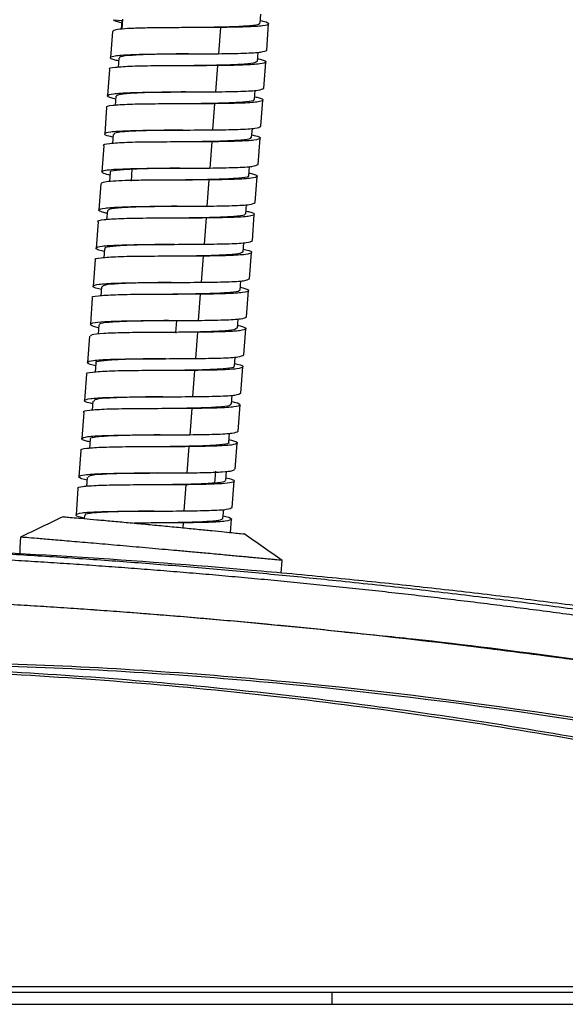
# Model space of a CAD drawing. Header units: millimetres. Extents: x 94562 to 148959, y -25377 to 3008.
# Tile 138 of 187: x 131719 to 131728, y -13804 to -13788. Entities that reach past the tile are written whole.
import ezdxf

# ---------------------------------------------------------------- set-up
doc = ezdxf.new("R2010")
doc.units = ezdxf.units.MM
doc.linetypes.add('BORDER2', pattern=[0.875, 0.25, -0.125, 0.25, -0.125, 0, -0.125])
doc.layers.add('tt_pomoc', color=42, linetype='Continuous')
doc.layers.add('tt_symbole', color=40, linetype='Continuous')

# ---------------------------------------------------------------- blocks, each defined once
blk = doc.blocks.new('mic')
at = {"layer": 'tt_symbole', "linetype": 'Continuous', "lineweight": 25}
for p, q in [((137094.377, -4451.78), (137094.388, -4451.627)), ((137091.918, -4451.723), (137092.057, -4451.733)), ((137092.057, -4451.733), (137092.046, -4451.878)), ((137092.069, -4451.712), (137092.057, -4451.878)), ((137093.708, -4451.85), (137093.675, -4452.289)), ((137094.484, -4452.23), (137094.517, -4451.791)), ((137091.9, -4451.915), (137091.867, -4452.354)), ((137092.007, -4452.364), (137091.996, -4452.518)), ((137094.329, -4452.419), (137094.341, -4452.265)), ((137093.66, -4452.489), (137093.627, -4452.927)), ((137094.436, -4452.868), (137094.469, -4452.429)), ((137091.852, -4452.553), (137091.819, -4452.992)), ((137091.96, -4453.003), (137091.948, -4453.156)), ((137093.129, -4452.93), (137093.129, -4452.93)), ((137094.28, -4453.057), (137094.292, -4452.903)), ((137091.804, -4453.192), (137091.771, -4453.63)), ((137093.612, -4453.127), (137093.579, -4453.566)), ((137094.388, -4453.506), (137094.421, -4453.067)), ((137091.911, -4453.641), (137091.9, -4453.794)), ((137094.232, -4453.695), (137094.244, -4453.541)), ((137091.756, -4453.83), (137091.723, -4454.268)), ((137093.063, -4453.768), (137093.063, -4453.768)), ((137093.564, -4453.765), (137093.531, -4454.204)), ((137094.34, -4454.144), (137094.373, -4453.706)), ((137094.185, -4454.333), (137094.197, -4454.18)), ((137091.863, -4454.279), (137091.851, -4454.432)), ((137092.13, -4454.217), (137092.227, -4454.224)), ((137092.227, -4454.224), (137092.212, -4454.423)), ((137094.292, -4454.783), (137094.325, -4454.344)), ((137091.708, -4454.468), (137091.675, -4454.907)), ((137093.516, -4454.403), (137093.483, -4454.842)), ((137094.137, -4454.971), (137094.148, -4454.818)), ((137091.816, -4454.917), (137091.804, -4455.071)), ((137092.983, -4454.845), (137092.983, -4454.845)), ((137094.244, -4455.421), (137094.277, -4454.982)), ((137091.66, -4455.106), (137091.627, -4455.545)), ((137093.468, -4455.041), (137093.435, -4455.48)), ((137094.088, -4455.61), (137094.1, -4455.456)), ((137091.768, -4455.555), (137091.756, -4455.709)), ((137094.196, -4456.059), (137094.229, -4455.62)), ((137091.612, -4455.744), (137091.579, -4456.183)), ((137092.92, -4455.682), (137092.92, -4455.682)), ((137093.42, -4455.68), (137093.387, -4456.118)), ((137094.041, -4456.248), (137094.052, -4456.094)), ((137091.719, -4456.194), (137091.707, -4456.347)), ((137092.872, -4456.32), (137092.872, -4456.32)), ((137093.372, -4456.318), (137093.339, -4456.757)), ((137094.148, -4456.697), (137094.181, -4456.258)), ((137091.564, -4456.383), (137091.531, -4456.821)), ((137092.974, -4456.757), (137092.959, -4456.957)), ((137092.99, -4456.759), (137093.339, -4456.757)), ((137093.993, -4456.886), (137094.005, -4456.732)), ((137091.671, -4456.832), (137091.66, -4456.987)), ((137092.824, -4456.959), (137092.824, -4456.959)), ((137092.959, -4456.957), (137092.826, -4456.959)), ((137092.959, -4456.957), (137092.975, -4456.958)), ((137093.324, -4456.956), (137092.975, -4456.958)), ((137093.324, -4456.956), (137093.291, -4457.395)), ((137094.1, -4457.335), (137094.133, -4456.897)), ((137091.516, -4457.021), (137091.483, -4457.459)), ((137091.624, -4457.47), (137091.612, -4457.624)), ((137092.791, -4457.397), (137092.791, -4457.397)), ((137093.944, -4457.524), (137093.956, -4457.371)), ((137093.276, -4457.594), (137093.243, -4458.033)), ((137094.052, -4457.974), (137094.085, -4457.535)), ((137091.468, -4457.659), (137091.435, -4458.098)), ((137091.575, -4458.108), (137091.564, -4458.262)), ((137093.896, -4458.162), (137093.908, -4458.009)), ((137091.42, -4458.297), (137091.387, -4458.736)), ((137092.729, -4458.235), (137092.729, -4458.235)), ((137093.228, -4458.232), (137093.195, -4458.671)), ((137094.004, -4458.612), (137094.037, -4458.173)), ((137091.527, -4458.746), (137091.515, -4458.9)), ((137092.696, -4458.674), (137092.696, -4458.674)), ((137093.849, -4458.801), (137093.861, -4458.647)), ((137091.372, -4458.935), (137091.339, -4459.374)), ((137093.18, -4458.871), (137093.147, -4459.309)), ((137093.956, -4459.25), (137093.989, -4458.811)), ((137093.624, -4459.284), (137093.609, -4459.483)), ((137093.801, -4459.439), (137093.812, -4459.284)), ((137091.48, -4459.385), (137091.468, -4459.538)), ((137092.649, -4459.312), (137092.649, -4459.312)), ((137093.908, -4459.888), (137093.941, -4459.449)), ((137091.324, -4459.574), (137091.291, -4460.012)), ((137093.132, -4459.509), (137093.099, -4459.948)), ((137093.609, -4459.483), (137093.726, -4459.492)), ((137093.752, -4460.077), (137093.764, -4459.923)), ((137091.432, -4460.023), (137091.428, -4460.075)), ((137093.876, -4460.309), (137093.893, -4460.088)), ((137092.583, -4460.15), (137092.583, -4460.15)), ((137093.084, -4460.147), (137093.078, -4460.229)), ((137090.361, -4460.386), (137090.348, -4460.553)), ((137094.728, -4460.989), (137094.744, -4460.776)), ((137095.583, -4468.211), (137095.583, -4468.011)), ((137084.215, -4468.211), (137095.583, -4468.211)), ((137095.583, -4468.211), (137106.292, -4468.211))]:
    blk.add_line(p, q, dxfattribs=at)
for points, knots in [([(137093.708, -4451.85), (137093.602, -4451.851), (137093.392, -4451.853), (137093.056, -4451.853), (137092.732, -4451.855), (137092.439, -4451.859), (137092.193, -4451.866), (137092.015, -4451.879), (137091.913, -4451.895), (137091.91, -4451.91), (137091.908, -4451.916)], [0, 0, 0, 0, 0.129395, 0.25879, 0.388185, 0.51758, 0.646975, 0.77637, 0.905765, 1, 1, 1, 1]), ([(137092.065, -4451.775), (137092.037, -4451.769), (137091.95, -4451.749), (137091.931, -4451.733), (137091.918, -4451.723)], [0, 0, 0, 0, 0.313085, 1, 1, 1, 1]), ([(137094.356, -4451.779), (137094.36, -4451.785), (137094.373, -4451.805), (137094.214, -4451.825), (137093.917, -4451.842), (137093.553, -4451.849), (137093.308, -4451.852), (137093.209, -4451.853)], [0, 0, 0, 0, 0.114237, 0.35562, 0.597008, 0.838399, 1, 1, 1, 1]), ([(137094.38, -4451.735), (137094.394, -4451.738), (137094.504, -4451.761), (137094.541, -4451.793), (137094.448, -4451.826), (137094.158, -4451.844), (137093.858, -4451.848), (137093.708, -4451.85)], [0, 0, 0, 0, 0.035558, 0.276669, 0.517779, 0.75889, 1, 1, 1, 1]), ([(137092.004, -4452.41), (137091.989, -4452.407), (137091.879, -4452.384), (137091.843, -4452.352), (137091.935, -4452.319), (137092.23, -4452.301), (137092.662, -4452.293), (137093.179, -4452.292), (137093.509, -4452.29), (137093.675, -4452.289)], [0, 0, 0, 0, 0.023998, 0.186665, 0.349332, 0.511999, 0.674666, 0.837333, 1, 1, 1, 1]), ([(137093.175, -4452.292), (137093.065, -4452.293), (137092.808, -4452.296), (137092.439, -4452.304), (137092.153, -4452.321), (137092.005, -4452.341), (137092.022, -4452.36), (137092.027, -4452.366)], [0, 0, 0, 0, 0.179954, 0.421285, 0.662615, 0.903946, 1, 1, 1, 1]), ([(137093.675, -4452.289), (137093.824, -4452.287), (137094.123, -4452.283), (137094.421, -4452.265), (137094.463, -4452.242), (137094.484, -4452.23)], [0, 0, 0, 0, 0.33337, 0.66674, 1, 1, 1, 1]), ([(137093.66, -4452.489), (137093.494, -4452.49), (137093.164, -4452.491), (137092.649, -4452.493), (137092.21, -4452.5), (137091.938, -4452.52), (137091.82, -4452.538), (137091.852, -4452.553), (137091.852, -4452.553)], [0, 0, 0, 0, 0.199987, 0.399974, 0.59996, 0.799947, 0.999934, 1, 1, 1, 1]), ([(137094.321, -4452.418), (137094.31, -4452.429), (137094.287, -4452.451), (137094.058, -4452.472), (137093.705, -4452.484), (137093.38, -4452.488), (137093.197, -4452.491), (137093.16, -4452.491)], [0, 0, 0, 0, 0.215406, 0.456499, 0.697592, 0.938684, 1, 1, 1, 1]), ([(137094.333, -4452.373), (137094.346, -4452.376), (137094.457, -4452.4), (137094.493, -4452.431), (137094.4, -4452.464), (137094.11, -4452.482), (137093.81, -4452.487), (137093.66, -4452.489)], [0, 0, 0, 0, 0.035109, 0.276332, 0.517555, 0.758777, 1, 1, 1, 1]), ([(137091.956, -4453.049), (137091.942, -4453.045), (137091.831, -4453.022), (137091.795, -4452.99), (137091.887, -4452.957), (137092.182, -4452.939), (137092.614, -4452.932), (137093.131, -4452.93), (137093.461, -4452.928), (137093.627, -4452.927)], [0, 0, 0, 0, 0.024386, 0.186988, 0.349591, 0.512193, 0.674795, 0.837398, 1, 1, 1, 1]), ([(137093.127, -4452.93), (137093.102, -4452.93), (137092.933, -4452.933), (137092.614, -4452.937), (137092.257, -4452.949), (137092.007, -4452.968), (137091.977, -4452.991), (137091.962, -4453.003)], [0, 0, 0, 0, 0.0409, 0.282142, 0.523385, 0.764627, 1, 1, 1, 1]), ([(137094.284, -4453.011), (137094.298, -4453.014), (137094.408, -4453.038), (137094.445, -4453.069), (137094.352, -4453.102), (137094.062, -4453.121), (137093.762, -4453.125), (137093.612, -4453.127)], [0, 0, 0, 0, 0.035836, 0.276877, 0.517918, 0.758959, 1, 1, 1, 1]), ([(137093.627, -4452.927), (137093.776, -4452.925), (137094.075, -4452.921), (137094.373, -4452.903), (137094.415, -4452.88), (137094.436, -4452.868)], [0, 0, 0, 0, 0.33337, 0.66674, 1, 1, 1, 1]), ([(137093.612, -4453.127), (137093.446, -4453.128), (137093.116, -4453.13), (137092.601, -4453.131), (137092.162, -4453.138), (137091.89, -4453.158), (137091.772, -4453.176), (137091.804, -4453.192), (137091.804, -4453.192)], [0, 0, 0, 0, 0.199987, 0.399974, 0.59996, 0.799947, 0.999934, 1, 1, 1, 1]), ([(137094.262, -4453.055), (137094.267, -4453.06), (137094.286, -4453.078), (137094.155, -4453.098), (137093.876, -4453.116), (137093.504, -4453.125), (137093.234, -4453.128), (137093.112, -4453.129)], [0, 0, 0, 0, 0.076291, 0.317439, 0.558588, 0.799736, 1, 1, 1, 1]), ([(137093.579, -4453.566), (137093.728, -4453.563), (137094.027, -4453.559), (137094.325, -4453.542), (137094.367, -4453.518), (137094.388, -4453.506)], [0, 0, 0, 0, 0.33337, 0.66674, 1, 1, 1, 1]), ([(137091.908, -4453.687), (137091.894, -4453.684), (137091.783, -4453.66), (137091.748, -4453.628), (137091.839, -4453.595), (137092.134, -4453.577), (137092.566, -4453.57), (137093.083, -4453.568), (137093.413, -4453.567), (137093.579, -4453.566)], [0, 0, 0, 0, 0.024047, 0.186706, 0.349364, 0.512023, 0.674682, 0.837341, 1, 1, 1, 1]), ([(137093.079, -4453.568), (137092.992, -4453.569), (137092.758, -4453.572), (137092.403, -4453.579), (137092.091, -4453.594), (137091.923, -4453.615), (137091.929, -4453.635), (137091.932, -4453.642)], [0, 0, 0, 0, 0.141928, 0.383307, 0.624687, 0.866066, 1, 1, 1, 1]), ([(137094.236, -4453.649), (137094.25, -4453.652), (137094.36, -4453.676), (137094.397, -4453.707), (137094.304, -4453.74), (137094.014, -4453.759), (137093.714, -4453.763), (137093.564, -4453.765)], [0, 0, 0, 0, 0.035886, 0.276914, 0.517943, 0.758971, 1, 1, 1, 1]), ([(137093.564, -4453.765), (137093.398, -4453.766), (137093.068, -4453.768), (137092.553, -4453.769), (137092.114, -4453.776), (137091.842, -4453.796), (137091.724, -4453.814), (137091.756, -4453.83), (137091.756, -4453.83)], [0, 0, 0, 0, 0.199987, 0.399974, 0.59996, 0.799947, 0.999934, 1, 1, 1, 1]), ([(137094.216, -4453.694), (137094.214, -4453.703), (137094.208, -4453.725), (137094.004, -4453.745), (137093.673, -4453.759), (137093.331, -4453.764), (137093.124, -4453.767), (137093.064, -4453.768)], [0, 0, 0, 0, 0.177138, 0.418304, 0.65947, 0.900636, 1, 1, 1, 1]), ([(137093.531, -4454.204), (137093.68, -4454.202), (137093.979, -4454.197), (137094.277, -4454.18), (137094.319, -4454.156), (137094.34, -4454.144)], [0, 0, 0, 0, 0.33337, 0.66674, 1, 1, 1, 1]), ([(137091.859, -4454.326), (137091.853, -4454.324), (137091.789, -4454.31), (137091.735, -4454.288), (137091.711, -4454.261), (137091.776, -4454.241), (137091.912, -4454.225), (137092.058, -4454.219), (137092.13, -4454.217)], [0, 0, 0, 0, 0.023086, 0.218468, 0.413851, 0.609234, 0.804617, 1, 1, 1, 1]), ([(137092.227, -4454.224), (137092.135, -4454.23), (137091.951, -4454.242), (137091.844, -4454.261), (137091.869, -4454.278), (137091.872, -4454.28)], [0, 0, 0, 0, 0.468725, 0.936919, 1, 1, 1, 1]), ([(137093.029, -4454.206), (137093.028, -4454.206), (137092.884, -4454.209), (137092.579, -4454.212), (137092.344, -4454.22), (137092.227, -4454.224)], [0, 0, 0, 0, 0.002934, 0.501184, 1, 1, 1, 1]), ([(137094.174, -4454.332), (137094.177, -4454.335), (137094.203, -4454.351), (137094.086, -4454.371), (137093.836, -4454.39), (137093.452, -4454.4), (137093.16, -4454.404), (137093.014, -4454.406)], [0, 0, 0, 0, 0.037966, 0.278837, 0.519701, 0.760576, 1, 1, 1, 1]), ([(137094.189, -4454.288), (137094.202, -4454.291), (137094.313, -4454.314), (137094.349, -4454.346), (137094.256, -4454.379), (137093.966, -4454.397), (137093.666, -4454.401), (137093.516, -4454.403)], [0, 0, 0, 0, 0.035149, 0.276362, 0.517575, 0.758787, 1, 1, 1, 1]), ([(137092.115, -4454.416), (137092.042, -4454.419), (137091.896, -4454.425), (137091.765, -4454.44), (137091.703, -4454.455), (137091.714, -4454.466), (137091.716, -4454.468)], [0, 0, 0, 0, 0.307138, 0.614276, 0.921414, 1, 1, 1, 1]), ([(137093.483, -4454.842), (137093.632, -4454.84), (137093.931, -4454.836), (137094.229, -4454.818), (137094.271, -4454.794), (137094.292, -4454.783)], [0, 0, 0, 0, 0.33337, 0.66674, 1, 1, 1, 1]), ([(137091.812, -4454.963), (137091.798, -4454.96), (137091.687, -4454.936), (137091.652, -4454.905), (137091.743, -4454.872), (137092.038, -4454.854), (137092.47, -4454.846), (137092.987, -4454.845), (137093.317, -4454.843), (137093.483, -4454.842)], [0, 0, 0, 0, 0.024282, 0.186902, 0.349521, 0.512141, 0.674761, 0.83738, 1, 1, 1, 1]), ([(137092.983, -4454.845), (137092.92, -4454.845), (137092.71, -4454.848), (137092.366, -4454.854), (137092.038, -4454.868), (137091.838, -4454.888), (137091.834, -4454.909), (137091.832, -4454.918)], [0, 0, 0, 0, 0.104095, 0.345432, 0.586768, 0.828105, 1, 1, 1, 1]), ([(137094.116, -4454.97), (137094.118, -4454.977), (137094.123, -4454.998), (137093.951, -4455.019), (137093.636, -4455.034), (137093.283, -4455.04), (137093.052, -4455.043), (137092.968, -4455.044)], [0, 0, 0, 0, 0.139178, 0.380394, 0.62161, 0.862826, 1, 1, 1, 1]), ([(137094.14, -4454.926), (137094.154, -4454.929), (137094.264, -4454.952), (137094.301, -4454.984), (137094.208, -4455.017), (137093.918, -4455.035), (137093.618, -4455.039), (137093.468, -4455.041)], [0, 0, 0, 0, 0.035488, 0.276616, 0.517744, 0.758872, 1, 1, 1, 1]), ([(137093.468, -4455.041), (137093.302, -4455.042), (137092.972, -4455.044), (137092.457, -4455.046), (137092.018, -4455.053), (137091.746, -4455.072), (137091.628, -4455.09), (137091.66, -4455.106), (137091.66, -4455.106)], [0, 0, 0, 0, 0.199987, 0.399974, 0.59996, 0.799947, 0.999934, 1, 1, 1, 1]), ([(137091.764, -4455.601), (137091.75, -4455.598), (137091.639, -4455.575), (137091.604, -4455.543), (137091.695, -4455.51), (137091.99, -4455.492), (137092.422, -4455.484), (137092.939, -4455.483), (137093.27, -4455.481), (137093.435, -4455.48)], [0, 0, 0, 0, 0.024279, 0.186899, 0.349519, 0.512139, 0.67476, 0.83738, 1, 1, 1, 1]), ([(137092.938, -4455.483), (137092.812, -4455.484), (137092.538, -4455.488), (137092.164, -4455.497), (137091.888, -4455.515), (137091.76, -4455.534), (137091.78, -4455.553), (137091.785, -4455.557)], [0, 0, 0, 0, 0.20633, 0.447259, 0.688189, 0.929119, 1, 1, 1, 1]), ([(137093.435, -4455.48), (137093.584, -4455.478), (137093.883, -4455.474), (137094.181, -4455.456), (137094.223, -4455.433), (137094.244, -4455.421)], [0, 0, 0, 0, 0.33337, 0.66674, 1, 1, 1, 1]), ([(137094.088, -4455.61), (137094.071, -4455.621), (137094.039, -4455.645), (137093.784, -4455.664), (137093.425, -4455.676), (137093.109, -4455.68), (137092.944, -4455.682), (137092.923, -4455.682)], [0, 0, 0, 0, 0.240925, 0.482391, 0.723857, 0.965323, 1, 1, 1, 1]), ([(137094.091, -4455.564), (137094.106, -4455.567), (137094.216, -4455.59), (137094.253, -4455.622), (137094.16, -4455.655), (137093.87, -4455.673), (137093.57, -4455.678), (137093.42, -4455.68)], [0, 0, 0, 0, 0.036018, 0.277013, 0.518009, 0.759004, 1, 1, 1, 1]), ([(137093.42, -4455.68), (137093.254, -4455.681), (137092.924, -4455.682), (137092.409, -4455.684), (137091.97, -4455.691), (137091.698, -4455.711), (137091.58, -4455.729), (137091.612, -4455.744), (137091.612, -4455.744)], [0, 0, 0, 0, 0.199987, 0.399974, 0.59996, 0.799947, 0.999934, 1, 1, 1, 1]), ([(137091.715, -4456.239), (137091.701, -4456.236), (137091.591, -4456.213), (137091.556, -4456.181), (137091.647, -4456.148), (137091.942, -4456.13), (137092.375, -4456.123), (137092.891, -4456.121), (137093.222, -4456.119), (137093.387, -4456.118)], [0, 0, 0, 0, 0.023777, 0.186481, 0.349185, 0.511889, 0.674592, 0.837296, 1, 1, 1, 1]), ([(137092.886, -4456.121), (137092.846, -4456.121), (137092.661, -4456.124), (137092.334, -4456.129), (137091.984, -4456.141), (137091.759, -4456.161), (137091.738, -4456.184), (137091.728, -4456.194)], [0, 0, 0, 0, 0.06565, 0.307001, 0.548353, 0.789705, 1, 1, 1, 1]), ([(137093.387, -4456.118), (137093.536, -4456.116), (137093.835, -4456.112), (137094.133, -4456.094), (137094.175, -4456.071), (137094.196, -4456.059)], [0, 0, 0, 0, 0.33337, 0.66674, 1, 1, 1, 1]), ([(137093.372, -4456.318), (137093.206, -4456.319), (137092.876, -4456.321), (137092.361, -4456.322), (137091.922, -4456.329), (137091.65, -4456.349), (137091.532, -4456.367), (137091.564, -4456.383), (137091.564, -4456.383)], [0, 0, 0, 0, 0.199987, 0.399974, 0.59996, 0.799947, 0.999934, 1, 1, 1, 1]), ([(137094.021, -4456.246), (137094.025, -4456.252), (137094.041, -4456.272), (137093.89, -4456.291), (137093.601, -4456.308), (137093.232, -4456.316), (137092.978, -4456.319), (137092.871, -4456.32)], [0, 0, 0, 0, 0.10128, 0.342354, 0.583427, 0.8245, 1, 1, 1, 1]), ([(137094.044, -4456.202), (137094.058, -4456.205), (137094.168, -4456.229), (137094.205, -4456.26), (137094.112, -4456.293), (137093.822, -4456.312), (137093.522, -4456.316), (137093.372, -4456.318)], [0, 0, 0, 0, 0.035481, 0.276611, 0.517741, 0.75887, 1, 1, 1, 1]), ([(137091.668, -4456.879), (137091.666, -4456.879), (137091.573, -4456.86), (137091.52, -4456.831), (137091.545, -4456.796), (137091.749, -4456.775), (137092.086, -4456.764), (137092.521, -4456.76), (137092.833, -4456.759), (137092.99, -4456.759)], [0, 0, 0, 0, 0.002596, 0.16883, 0.335064, 0.501298, 0.667532, 0.833766, 1, 1, 1, 1]), ([(137092.841, -4456.759), (137092.738, -4456.761), (137092.488, -4456.764), (137092.123, -4456.771), (137091.829, -4456.788), (137091.673, -4456.807), (137091.687, -4456.827), (137091.692, -4456.833)], [0, 0, 0, 0, 0.16805, 0.409013, 0.65008, 0.891179, 1, 1, 1, 1]), ([(137093.339, -4456.757), (137093.488, -4456.754), (137093.787, -4456.75), (137094.085, -4456.733), (137094.127, -4456.709), (137094.148, -4456.697)], [0, 0, 0, 0, 0.33337, 0.66674, 1, 1, 1, 1]), ([(137092.975, -4456.958), (137092.819, -4456.959), (137092.506, -4456.959), (137092.07, -4456.963), (137091.737, -4456.975), (137091.54, -4456.993), (137091.535, -4457.014), (137091.533, -4457.022)], [0, 0, 0, 0, 0.21227, 0.424541, 0.636811, 0.849082, 1, 1, 1, 1]), ([(137093.982, -4456.885), (137093.974, -4456.895), (137093.956, -4456.918), (137093.737, -4456.938), (137093.391, -4456.951), (137093.103, -4456.955), (137092.959, -4456.957)], [0, 0, 0, 0, 0.218866, 0.47922, 0.739462, 1, 1, 1, 1]), ([(137093.997, -4456.84), (137094.011, -4456.843), (137094.121, -4456.867), (137094.157, -4456.898), (137094.064, -4456.931), (137093.774, -4456.95), (137093.474, -4456.954), (137093.324, -4456.956)], [0, 0, 0, 0, 0.035161, 0.276371, 0.51758, 0.75879, 1, 1, 1, 1]), ([(137091.62, -4457.516), (137091.606, -4457.513), (137091.496, -4457.489), (137091.46, -4457.458), (137091.551, -4457.424), (137091.846, -4457.407), (137092.279, -4457.399), (137092.795, -4457.398), (137093.126, -4457.396), (137093.291, -4457.395)], [0, 0, 0, 0, 0.024386, 0.186988, 0.34959, 0.512193, 0.674795, 0.837398, 1, 1, 1, 1]), ([(137092.789, -4457.397), (137092.773, -4457.398), (137092.612, -4457.4), (137092.302, -4457.404), (137091.933, -4457.415), (137091.697, -4457.436), (137091.6, -4457.455), (137091.626, -4457.47), (137091.626, -4457.47)], [0, 0, 0, 0, 0.027043, 0.268387, 0.509732, 0.751077, 0.992422, 1, 1, 1, 1]), ([(137093.948, -4457.478), (137093.962, -4457.481), (137094.072, -4457.505), (137094.109, -4457.537), (137094.016, -4457.57), (137093.726, -4457.588), (137093.426, -4457.592), (137093.276, -4457.594)], [0, 0, 0, 0, 0.03589, 0.276918, 0.517945, 0.758973, 1, 1, 1, 1]), ([(137093.291, -4457.395), (137093.44, -4457.393), (137093.739, -4457.388), (137094.038, -4457.371), (137094.079, -4457.347), (137094.1, -4457.335)], [0, 0, 0, 0, 0.33337, 0.66674, 1, 1, 1, 1]), ([(137093.276, -4457.594), (137093.11, -4457.595), (137092.78, -4457.597), (137092.265, -4457.598), (137091.826, -4457.606), (137091.554, -4457.625), (137091.436, -4457.643), (137091.468, -4457.659), (137091.468, -4457.659)], [0, 0, 0, 0, 0.199987, 0.399974, 0.59996, 0.799947, 0.999934, 1, 1, 1, 1]), ([(137093.928, -4457.523), (137093.933, -4457.527), (137093.954, -4457.545), (137093.83, -4457.564), (137093.558, -4457.583), (137093.183, -4457.592), (137092.905, -4457.595), (137092.774, -4457.597)], [0, 0, 0, 0, 0.063361, 0.304269, 0.545178, 0.786086, 1, 1, 1, 1]), ([(137093.243, -4458.033), (137093.392, -4458.031), (137093.691, -4458.027), (137093.99, -4458.009), (137094.031, -4457.985), (137094.052, -4457.974)], [0, 0, 0, 0, 0.33337, 0.66674, 1, 1, 1, 1]), ([(137091.572, -4458.154), (137091.558, -4458.151), (137091.447, -4458.127), (137091.412, -4458.096), (137091.503, -4458.063), (137091.798, -4458.045), (137092.231, -4458.037), (137092.747, -4458.036), (137093.078, -4458.034), (137093.243, -4458.033)], [0, 0, 0, 0, 0.023994, 0.186662, 0.349329, 0.511997, 0.674665, 0.837332, 1, 1, 1, 1]), ([(137092.744, -4458.036), (137092.665, -4458.037), (137092.438, -4458.039), (137092.087, -4458.046), (137091.768, -4458.06), (137091.592, -4458.081), (137091.594, -4458.102), (137091.595, -4458.11)], [0, 0, 0, 0, 0.129603, 0.370835, 0.612067, 0.8533, 1, 1, 1, 1]), ([(137093.9, -4458.117), (137093.914, -4458.12), (137094.024, -4458.143), (137094.061, -4458.175), (137093.968, -4458.208), (137093.678, -4458.226), (137093.378, -4458.23), (137093.228, -4458.232)], [0, 0, 0, 0, 0.035831, 0.276873, 0.517916, 0.758958, 1, 1, 1, 1]), ([(137093.228, -4458.232), (137093.062, -4458.233), (137092.732, -4458.235), (137092.217, -4458.237), (137091.778, -4458.244), (137091.506, -4458.263), (137091.388, -4458.281), (137091.42, -4458.297), (137091.42, -4458.297)], [0, 0, 0, 0, 0.199987, 0.399974, 0.59996, 0.799947, 0.999934, 1, 1, 1, 1]), ([(137093.878, -4458.161), (137093.878, -4458.17), (137093.876, -4458.191), (137093.682, -4458.211), (137093.358, -4458.226), (137093.011, -4458.231), (137092.797, -4458.234), (137092.729, -4458.235)], [0, 0, 0, 0, 0.164341, 0.40567, 0.646998, 0.888326, 1, 1, 1, 1]), ([(137093.195, -4458.671), (137093.344, -4458.669), (137093.643, -4458.665), (137093.942, -4458.647), (137093.983, -4458.624), (137094.004, -4458.612)], [0, 0, 0, 0, 0.33337, 0.66674, 1, 1, 1, 1]), ([(137091.523, -4458.792), (137091.509, -4458.789), (137091.399, -4458.765), (137091.364, -4458.734), (137091.455, -4458.701), (137091.75, -4458.683), (137092.183, -4458.675), (137092.699, -4458.674), (137093.03, -4458.672), (137093.195, -4458.671)], [0, 0, 0, 0, 0.023813, 0.186511, 0.349209, 0.511907, 0.674604, 0.837302, 1, 1, 1, 1]), ([(137092.698, -4458.674), (137092.557, -4458.676), (137092.269, -4458.679), (137091.886, -4458.689), (137091.631, -4458.708), (137091.511, -4458.727), (137091.536, -4458.745), (137091.54, -4458.747)], [0, 0, 0, 0, 0.231891, 0.472768, 0.713646, 0.954524, 1, 1, 1, 1]), ([(137093.853, -4458.755), (137093.867, -4458.758), (137093.977, -4458.782), (137094.013, -4458.813), (137093.92, -4458.846), (137093.63, -4458.864), (137093.33, -4458.869), (137093.18, -4458.871)], [0, 0, 0, 0, 0.035106, 0.27633, 0.517553, 0.758777, 1, 1, 1, 1]), ([(137093.18, -4458.871), (137093.014, -4458.872), (137092.684, -4458.873), (137092.169, -4458.875), (137091.73, -4458.882), (137091.458, -4458.902), (137091.34, -4458.92), (137091.372, -4458.935), (137091.372, -4458.935)], [0, 0, 0, 0, 0.199987, 0.399974, 0.59996, 0.799947, 0.999934, 1, 1, 1, 1]), ([(137093.841, -4458.8), (137093.844, -4458.802), (137093.87, -4458.818), (137093.76, -4458.837), (137093.518, -4458.857), (137093.139, -4458.867), (137092.838, -4458.871), (137092.688, -4458.873), (137092.683, -4458.873)], [0, 0, 0, 0, 0.025234, 0.266673, 0.508113, 0.749552, 0.990992, 1, 1, 1, 1]), ([(137093.741, -4459.293), (137093.809, -4459.287), (137093.933, -4459.277), (137093.942, -4459.258), (137093.946, -4459.249)], [0, 0, 0, 0, 0.549884, 1, 1, 1, 1]), ([(137091.476, -4459.43), (137091.462, -4459.427), (137091.352, -4459.404), (137091.316, -4459.372), (137091.407, -4459.339), (137091.702, -4459.321), (137092.135, -4459.314), (137092.651, -4459.312), (137092.982, -4459.31), (137093.147, -4459.309)], [0, 0, 0, 0, 0.024318, 0.186931, 0.349545, 0.512159, 0.674773, 0.837386, 1, 1, 1, 1]), ([(137092.648, -4459.312), (137092.592, -4459.313), (137092.39, -4459.315), (137092.051, -4459.32), (137091.717, -4459.334), (137091.507, -4459.354), (137091.498, -4459.376), (137091.494, -4459.386)], [0, 0, 0, 0, 0.091897, 0.333048, 0.574188, 0.815334, 1, 1, 1, 1]), ([(137093.78, -4459.437), (137093.784, -4459.444), (137093.793, -4459.465), (137093.682, -4459.476), (137093.609, -4459.483)], [0, 0, 0, 0, 0.343197, 1, 1, 1, 1]), ([(137093.804, -4459.393), (137093.821, -4459.397), (137093.911, -4459.417), (137093.954, -4459.444), (137093.923, -4459.475), (137093.792, -4459.486), (137093.726, -4459.492)], [0, 0, 0, 0, 0.073647, 0.382432, 0.691216, 1, 1, 1, 1]), ([(137093.132, -4459.509), (137092.966, -4459.51), (137092.636, -4459.512), (137092.121, -4459.513), (137091.682, -4459.52), (137091.41, -4459.54), (137091.292, -4459.558), (137091.324, -4459.574), (137091.324, -4459.574)], [0, 0, 0, 0, 0.199987, 0.399974, 0.59996, 0.799947, 0.999934, 1, 1, 1, 1]), ([(137093.609, -4459.483), (137093.515, -4459.489), (137093.325, -4459.501), (137092.962, -4459.507), (137092.724, -4459.51), (137092.633, -4459.511)], [0, 0, 0, 0, 0.382073, 0.763713, 1, 1, 1, 1]), ([(137091.428, -4460.069), (137091.414, -4460.066), (137091.304, -4460.042), (137091.268, -4460.01), (137091.359, -4459.977), (137091.654, -4459.959), (137092.087, -4459.952), (137092.603, -4459.95), (137092.934, -4459.949), (137093.099, -4459.948)], [0, 0, 0, 0, 0.024239, 0.186866, 0.349492, 0.512119, 0.674746, 0.837373, 1, 1, 1, 1]), ([(137092.6, -4459.95), (137092.482, -4459.952), (137092.217, -4459.955), (137091.847, -4459.963), (137091.563, -4459.981), (137091.428, -4460.001), (137091.446, -4460.019), (137091.45, -4460.024)], [0, 0, 0, 0, 0.192599, 0.433792, 0.674985, 0.916178, 1, 1, 1, 1]), ([(137093.099, -4459.948), (137093.248, -4459.945), (137093.547, -4459.941), (137093.846, -4459.924), (137093.887, -4459.9), (137093.908, -4459.888)], [0, 0, 0, 0, 0.33337, 0.66674, 1, 1, 1, 1]), ([(137091.073, -4460.044), (137090.954, -4460.101), (137090.717, -4460.216), (137090.479, -4460.33), (137090.361, -4460.387)], [0, 0, 0, 0, 0.499985, 1, 1, 1, 1]), ([(137091.08, -4460.045), (137091.079, -4460.045), (137091.075, -4460.045), (137091.135, -4460.05), (137091.25, -4460.06), (137091.42, -4460.075), (137091.633, -4460.094), (137091.884, -4460.116), (137092.161, -4460.142), (137092.455, -4460.169), (137092.755, -4460.198), (137093.048, -4460.226), (137093.324, -4460.253), (137093.571, -4460.278), (137093.78, -4460.299), (137093.944, -4460.316), (137094.052, -4460.327), (137094.105, -4460.333), (137094.1, -4460.332), (137094.099, -4460.332)], [0, 0, 0, 0, 0.037518, 0.099784, 0.162341, 0.224563, 0.28716, 0.349542, 0.412041, 0.474657, 0.536993, 0.599774, 0.66256, 0.724839, 0.787414, 0.849789, 0.912142, 0.974654, 1, 1, 1, 1]), ([(137093.748, -4460.077), (137093.735, -4460.088), (137093.708, -4460.111), (137093.464, -4460.131), (137093.11, -4460.143), (137092.789, -4460.147), (137092.614, -4460.149), (137092.585, -4460.15)], [0, 0, 0, 0, 0.227822, 0.469016, 0.710211, 0.951406, 1, 1, 1, 1]), ([(137093.756, -4460.031), (137093.77, -4460.034), (137093.88, -4460.058), (137093.917, -4460.089), (137093.824, -4460.122), (137093.534, -4460.141), (137093.234, -4460.145), (137093.084, -4460.147)], [0, 0, 0, 0, 0.036012, 0.277009, 0.518006, 0.759003, 1, 1, 1, 1]), ([(137093.084, -4460.147), (137092.917, -4460.148), (137092.644, -4460.149), (137092.37, -4460.151), (137092.262, -4460.151)], [0, 0, 0, 0, 0.607284, 1, 1, 1, 1]), ([(137094.733, -4460.775), (137094.736, -4460.775), (137094.743, -4460.776), (137094.682, -4460.77), (137094.592, -4460.762), (137094.505, -4460.754), (137094.395, -4460.743), (137094.285, -4460.733), (137094.182, -4460.723), (137094.092, -4460.715), (137093.99, -4460.706), (137093.876, -4460.695), (137093.748, -4460.683), (137093.61, -4460.67), (137093.432, -4460.654), (137093.222, -4460.635), (137092.994, -4460.614), (137092.707, -4460.589), (137092.351, -4460.557), (137091.926, -4460.52), (137091.529, -4460.485), (137091.173, -4460.455), (137090.868, -4460.429), (137090.624, -4460.408), (137090.454, -4460.394), (137090.365, -4460.387), (137090.37, -4460.387), (137090.372, -4460.387)], [0, 0, 0, 0, 0.027537, 0.090312, 0.119982, 0.150704, 0.182476, 0.2153, 0.232936, 0.251853, 0.272052, 0.293532, 0.316293, 0.340336, 0.363528, 0.403158, 0.438207, 0.465963, 0.529828, 0.592343, 0.6533, 0.71574, 0.776836, 0.838229, 0.900937, 0.96496, 1, 1, 1, 1]), ([(137094.744, -4460.776), (137094.637, -4460.702), (137094.425, -4460.554), (137094.212, -4460.407), (137094.106, -4460.333)], [0, 0, 0, 0, 0.50001, 1, 1, 1, 1]), ([(137107.206, -4462.94), (137107.056, -4462.911), (137106.756, -4462.853), (137106.306, -4462.769), (137105.856, -4462.686), (137105.407, -4462.604), (137104.958, -4462.524), (137104.51, -4462.446), (137104.062, -4462.37), (137103.615, -4462.294), (137103.168, -4462.221), (137102.722, -4462.149), (137102.276, -4462.079), (137101.83, -4462.01), (137101.385, -4461.943), (137100.941, -4461.878), (137100.497, -4461.814), (137100.054, -4461.752), (137099.611, -4461.691), (137099.169, -4461.632), (137098.727, -4461.575), (137098.286, -4461.519), (137097.845, -4461.465), (137097.404, -4461.412), (137096.965, -4461.361), (137096.525, -4461.311), (137096.087, -4461.264), (137095.648, -4461.217), (137095.211, -4461.173), (137094.774, -4461.13), (137094.337, -4461.088), (137093.901, -4461.049), (137093.466, -4461.01), (137093.031, -4460.974), (137092.597, -4460.939), (137092.163, -4460.905), (137091.73, -4460.874), (137091.297, -4460.843), (137090.865, -4460.815), (137090.433, -4460.788), (137090.003, -4460.762), (137089.572, -4460.739), (137089.142, -4460.716), (137088.713, -4460.696), (137088.284, -4460.677), (137087.856, -4460.659), (137087.429, -4460.644), (137087.002, -4460.629), (137086.575, -4460.617), (137086.149, -4460.606), (137085.724, -4460.596), (137085.299, -4460.589), (137084.875, -4460.583), (137084.452, -4460.578), (137084.17, -4460.576), (137084.029, -4460.575)], [0, 0, 0, 0, 0.019553, 0.039076, 0.058569, 0.078033, 0.097468, 0.116873, 0.13625, 0.155599, 0.17492, 0.194213, 0.213478, 0.232715, 0.251924, 0.271105, 0.290258, 0.309384, 0.328483, 0.347556, 0.366602, 0.385622, 0.404616, 0.423586, 0.44253, 0.461449, 0.480344, 0.499213, 0.518057, 0.536875, 0.555668, 0.574436, 0.59318, 0.611899, 0.630595, 0.649267, 0.667916, 0.686542, 0.705146, 0.723727, 0.742286, 0.760824, 0.779341, 0.797836, 0.816312, 0.834766, 0.853201, 0.871616, 0.890012, 0.908389, 0.926747, 0.945087, 0.963409, 0.981713, 1, 1, 1, 1]), ([(137084.046, -4460.473), (137084.196, -4460.474), (137084.495, -4460.475), (137084.946, -4460.481), (137085.4, -4460.487), (137085.857, -4460.496), (137086.318, -4460.507), (137086.781, -4460.519), (137087.248, -4460.534), (137087.717, -4460.551), (137088.19, -4460.569), (137088.666, -4460.59), (137089.144, -4460.613), (137089.626, -4460.637), (137090.111, -4460.664), (137090.599, -4460.694), (137091.091, -4460.725), (137091.585, -4460.759), (137092.082, -4460.795), (137092.583, -4460.833), (137093.087, -4460.874), (137093.593, -4460.917), (137094.103, -4460.962), (137094.616, -4461.01), (137095.132, -4461.06), (137095.879, -4461.136), (137096.845, -4461.241), (137098.019, -4461.379), (137099.163, -4461.525), (137100.277, -4461.676), (137101.36, -4461.833), (137102.412, -4461.994), (137103.435, -4462.158), (137104.426, -4462.326), (137105.388, -4462.495), (137106.319, -4462.665), (137106.929, -4462.782), (137107.23, -4462.839)], [0, 0, 0, 0, 0.019356, 0.038838, 0.058446, 0.07818, 0.09804, 0.118028, 0.138143, 0.158385, 0.178756, 0.199254, 0.219882, 0.240639, 0.261526, 0.282543, 0.30369, 0.324968, 0.346378, 0.36792, 0.389595, 0.411402, 0.433344, 0.455419, 0.477629, 0.499974, 0.551846, 0.602426, 0.651716, 0.69972, 0.746443, 0.791887, 0.836055, 0.87895, 0.920571, 0.960921, 1, 1, 1, 1]), ([(137108.252, -4462.958), (137107.331, -4462.78), (137105.521, -4462.429), (137102.845, -4461.986), (137100.696, -4461.671), (137099.054, -4461.456), (137097.895, -4461.315), (137096.741, -4461.186), (137095.521, -4461.06), (137093.707, -4460.892), (137091.359, -4460.714), (137088.591, -4460.571), (137086.413, -4460.496), (137085.16, -4460.487), (137084.777, -4460.484)], [0, 0, 0, 0, 0.118438, 0.232844, 0.342944, 0.393288, 0.442602, 0.490867, 0.540572, 0.598146, 0.722136, 0.8398, 0.951047, 1, 1, 1, 1]), ([(137090.348, -4460.553), (137090.348, -4460.556), (137090.348, -4460.561), (137090.349, -4460.605), (137090.35, -4460.645), (137090.349, -4460.671), (137090.349, -4460.672)], [0, 0, 0, 0, 0.331117, 0.662183, 0.994577, 1, 1, 1, 1]), ([(137084.047, -4461.313), (137085.96, -4461.323), (137087.877, -4461.382), (137090.758, -4461.542), (137091.719, -4461.607), (137093.64, -4461.76), (137094.601, -4461.849), (137096.521, -4462.048), (137097.481, -4462.158), (137099.4, -4462.401), (137100.36, -4462.534), (137103.233, -4462.963), (137105.144, -4463.291), (137107.05, -4463.658)], [0, 0, 0, 0, 0.25, 0.25, 0.375, 0.375, 0.5, 0.5, 0.625, 0.625, 0.75, 0.75, 1, 1, 1, 1]), ([(137084.048, -4461.313), (137084.193, -4461.314), (137084.484, -4461.315), (137084.92, -4461.32), (137085.357, -4461.327), (137085.794, -4461.335), (137086.232, -4461.345), (137086.671, -4461.357), (137087.11, -4461.37), (137087.55, -4461.385), (137087.99, -4461.402), (137088.431, -4461.42), (137088.872, -4461.44), (137089.314, -4461.462), (137089.757, -4461.486), (137090.2, -4461.511), (137090.643, -4461.538), (137091.087, -4461.567), (137091.532, -4461.597), (137091.977, -4461.629), (137092.423, -4461.663), (137092.87, -4461.699), (137093.317, -4461.736), (137093.764, -4461.775), (137094.212, -4461.816), (137094.661, -4461.858), (137095.11, -4461.902), (137095.7, -4461.962), (137096.431, -4462.04), (137097.303, -4462.14), (137098.178, -4462.246), (137099.055, -4462.358), (137099.935, -4462.477), (137100.816, -4462.602), (137101.7, -4462.734), (137102.586, -4462.872), (137103.474, -4463.016), (137104.365, -4463.167), (137105.257, -4463.324), (137106.152, -4463.487), (137106.749, -4463.601), (137107.047, -4463.658)], [0, 0, 0, 0, 0.018981, 0.037978, 0.056993, 0.076026, 0.095077, 0.114147, 0.133236, 0.152343, 0.171471, 0.190618, 0.209786, 0.228974, 0.248184, 0.267414, 0.286667, 0.305942, 0.325239, 0.344559, 0.363902, 0.383269, 0.40266, 0.422074, 0.441514, 0.460979, 0.480468, 0.499984, 0.537746, 0.575618, 0.613602, 0.651698, 0.68991, 0.72824, 0.766691, 0.805266, 0.843963, 0.882783, 0.921727, 0.960799, 1, 1, 1, 1]), ([(137095.801, -4461.977), (137096.178, -4462.013), (137097.425, -4462.135), (137099.539, -4462.408), (137102.144, -4462.783), (137104.746, -4463.212), (137106.476, -4463.539), (137107.341, -4463.703)], [0, 0, 0, 0, 0.097638, 0.32297, 0.548302, 0.774151, 1, 1, 1, 1]), ([(137084.199, -4462.594), (137085.845, -4462.551), (137087.492, -4462.565), (137089.965, -4462.665), (137090.791, -4462.712), (137092.44, -4462.833), (137093.264, -4462.907), (137094.91, -4463.08), (137095.732, -4463.179), (137097.373, -4463.403), (137098.194, -4463.528), (137100.648, -4463.94), (137102.276, -4464.263), (137103.896, -4464.632)], [0, 0, 0, 0, 0.25, 0.25, 0.375, 0.375, 0.5, 0.5, 0.625, 0.625, 0.75, 0.75, 1, 1, 1, 1]), ([(137104.299, -4464.274), (137101.154, -4463.604), (137097.99, -4463.111), (137094.009, -4462.735), (137093.212, -4462.672), (137091.618, -4462.571), (137090.821, -4462.533), (137089.228, -4462.482), (137088.432, -4462.469), (137086.841, -4462.469), (137086.046, -4462.482), (137085.253, -4462.507)], [0, 0, 0, 0, 0.5, 0.5, 0.625, 0.625, 0.75, 0.75, 0.875, 0.875, 1, 1, 1, 1]), ([(137085.258, -4462.541), (137086.05, -4462.515), (137086.845, -4462.502), (137088.434, -4462.503), (137089.23, -4462.516), (137090.823, -4462.566), (137091.619, -4462.605), (137093.212, -4462.705), (137094.009, -4462.768), (137097.988, -4463.144), (137101.15, -4463.637), (137104.293, -4464.307)], [0, 0, 0, 0, 0.125, 0.125, 0.25, 0.25, 0.375, 0.375, 0.5, 0.5, 1, 1, 1, 1]), ([(137103.903, -4464.6), (137102.37, -4464.25), (137100.829, -4463.942), (137098.506, -4463.545), (137097.73, -4463.423), (137096.176, -4463.203), (137095.399, -4463.105), (137093.841, -4462.931), (137093.062, -4462.855), (137091.501, -4462.727), (137090.719, -4462.675), (137088.377, -4462.555), (137086.817, -4462.523), (137085.258, -4462.541)], [0, 0, 0, 0, 0.25, 0.25, 0.375, 0.375, 0.5, 0.5, 0.625, 0.625, 0.75, 0.75, 1, 1, 1, 1]), ([(137084.204, -4467.915), (137087.378, -4467.915), (137090.564, -4467.915), (137095.354, -4467.915), (137096.952, -4467.915), (137100.151, -4467.915), (137101.752, -4467.915), (137103.354, -4467.915)], [0, 0, 0, 0, 0.5, 0.5, 0.75, 0.75, 1, 1, 1, 1]), ([(137103.357, -4468.011), (137101.756, -4468.011), (137100.157, -4468.011), (137096.96, -4468.011), (137095.362, -4468.011), (137090.576, -4468.011), (137087.393, -4468.011), (137084.22, -4468.011)], [0, 0, 0, 0, 0.25, 0.25, 0.5, 0.5, 1, 1, 1, 1])]:
    blk.add_open_spline(points, degree=3, knots=knots, dxfattribs=at)
for points in [[(137092.13, -4454.217), (137092.229, -4454.214), (137092.425, -4454.209), (137092.789, -4454.207), (137093.17, -4454.206), (137093.411, -4454.205), (137093.531, -4454.204)], [(137093.516, -4454.403), (137093.396, -4454.404), (137093.155, -4454.406), (137092.774, -4454.406), (137092.41, -4454.409), (137092.214, -4454.414), (137092.115, -4454.416)], [(137093.147, -4459.309), (137093.264, -4459.308), (137093.5, -4459.305), (137093.661, -4459.297), (137093.741, -4459.293)], [(137093.726, -4459.492), (137093.646, -4459.496), (137093.485, -4459.505), (137093.249, -4459.507), (137093.132, -4459.509)]]:
    blk.add_open_spline(points, degree=3, dxfattribs=at)

msp = doc.modelspace()

# ---------------------------------------------------------------- block references
at = {"layer": 'tt_pomoc', "linetype": 'BORDER2'}
msp.add_blockref('mic', (-5371.285, -9335.976), dxfattribs=at)

doc.saveas('drawing.dxf')
